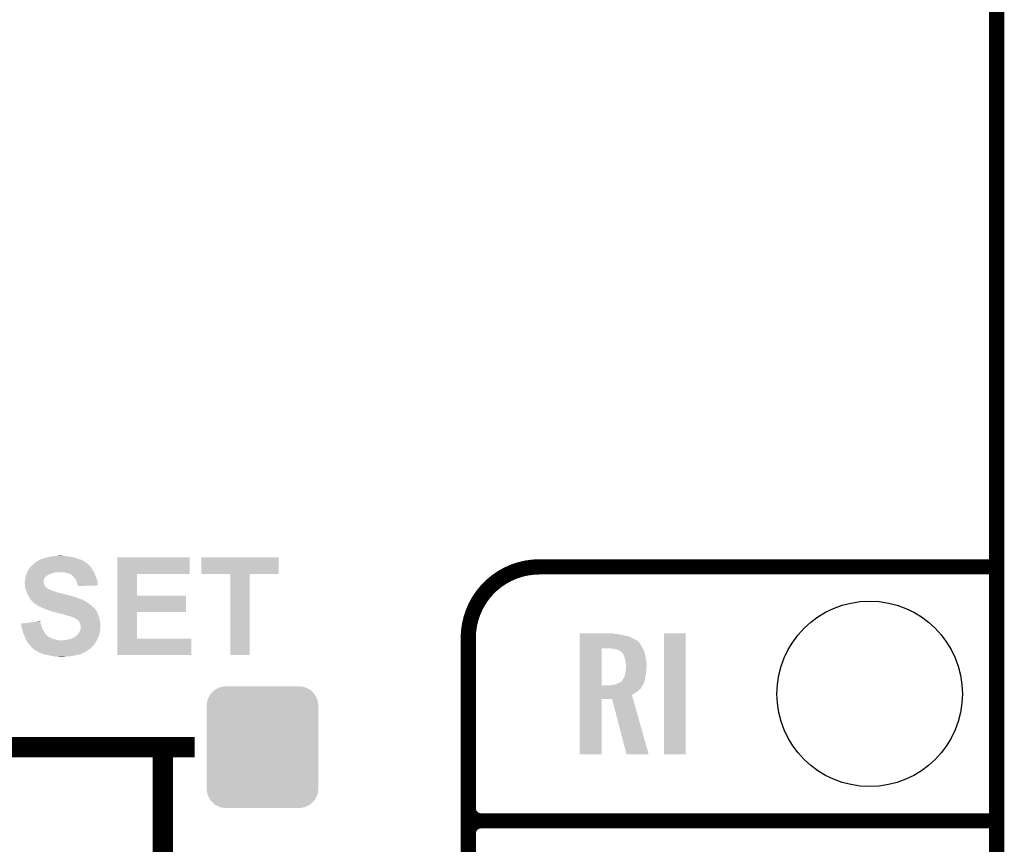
# Model space of a CAD drawing. Extents: x -1.3 to 24.2, y -3.9 to 55.4.
# Tile 24 of 30: x 14.4 to 24.2, y 16.3 to 24.5. Entities that reach past the tile are written whole.
import ezdxf

# ---------------------------------------------------------------- set-up
doc = ezdxf.new("R2010")
doc.units = 0
doc.layers.get('0').update_dxf_attribs({"linetype": 'CONTINUOUS'})
for name, color, linetype in [('NB_IOT_7_CLICK_V102_GKO', 9, 'CONTINUOUS'), ('NB_IOT_7_CLICK_V102_GTO', 11, 'CONTINUOUS'), ('NB_IOT_7_CLICK_V102_GTS', 8, 'CONTINUOUS')]:
    doc.layers.add(name, color=color, linetype=linetype)

# ---------------------------------------------------------------- blocks, each defined once
blk = doc.blocks.new('CUSTOM_184')
for points in [[(-0.47121, 0.576274), (-0.427362, 0.599506), (0.474182, 0.576274), (0.424052, 0.599506)], [(-0.427362, 0.599506), (-0.408956, 0.602522), (0.424052, 0.599506), (0.417544, 0.602522)], [(-0.408956, 0.602522), (-0.36576, 0.6096), (0.417544, 0.602522), (0.36576, 0.6096)], [(-0.547174, 0.478162), (-0.525474, 0.524982), (0.548706, 0.478162), (0.5239, 0.524982)], [(-0.525474, 0.524982), (-0.517566, 0.533322), (0.5239, 0.524982), (0.51948, 0.533322)], [(-0.517566, 0.533322), (-0.482522, 0.57028), (0.51948, 0.533322), (0.480504, 0.57028)], [(-0.482522, 0.57028), (-0.47121, 0.576274), (0.480504, 0.57028), (0.474182, 0.576274)], [(-0.5588, 0.41656), (-0.551722, 0.468344), (0.5588, 0.41656), (0.550316, 0.468344)], [(-0.5588, -0.41656), (-0.5588, 0.41656), (0.5588, -0.41656), (0.5588, 0.41656)], [(-0.551722, 0.468344), (-0.547174, 0.478162), (0.550316, 0.468344), (0.548706, 0.478162)], [(-0.550314, -0.468344), (-0.5588, -0.41656), (0.551722, -0.468344), (0.5588, -0.41656)], [(-0.548706, -0.478162), (-0.550314, -0.468344), (0.547172, -0.478162), (0.551722, -0.468344)], [(-0.523898, -0.524982), (-0.548706, -0.478162), (0.525474, -0.524982), (0.547172, -0.478162)], [(-0.51948, -0.533322), (-0.523898, -0.524982), (0.517564, -0.533322), (0.525474, -0.524982)], [(-0.480502, -0.57028), (-0.51948, -0.533322), (0.482522, -0.57028), (0.517564, -0.533322)], [(-0.474182, -0.576274), (-0.480502, -0.57028), (0.471208, -0.576274), (0.482522, -0.57028)], [(-0.42405, -0.599506), (-0.474182, -0.576274), (0.427362, -0.599506), (0.471208, -0.576274)], [(-0.417544, -0.602522), (-0.42405, -0.599506), (0.408954, -0.602522), (0.427362, -0.599506)], [(-0.36576, -0.6096), (-0.417544, -0.602522), (0.36576, -0.6096), (0.408954, -0.602522)]]:
    blk.add_solid(points)
blk = doc.blocks.new('ROUND_55')
blk.add_circle((0, 0), 0.9271)

msp = doc.modelspace()

# ---------------------------------------------------------------- linework, layer by layer
at = {"layer": 'NB_IOT_7_CLICK_V102_GKO', "const_width": 0.1524}
msp.add_lwpolyline([(24.13, -1.27), (24.13, 53.086)], dxfattribs=at)
at = {"layer": 'NB_IOT_7_CLICK_V102_GTO', "const_width": 0.1524}
for points in [[(19.558, 19.05, 0.4142136), (18.8468, 18.3388)], [(18.8468, 16.637, 0.4142136), (18.9738, 16.51)], [(18.9738, 16.51, 0.4142136), (18.8468, 16.383)], [(18.9738, 16.51, 0.4142136), (18.8468, 16.383)]]:
    msp.add_lwpolyline(points, format="xyb", dxfattribs=at)
at = {"layer": 'NB_IOT_7_CLICK_V102_GTO'}
for points, const_width in [([(19.558, 19.05), (24.13, 19.05)], 0.1524), ([(18.8468, -0.5588), (18.8468, 18.3388)], 0.1524), ([(13.36802, 17.2466), (16.11122, 17.2466)], 0.2032), ([(15.79372, 15.6337), (15.79372, 17.2466)], 0.2032), ([(18.9738, 16.51), (24.13, 16.51)], 0.1524), ([(18.9738, 16.51), (24.13, 16.51)], 0.1524), ([(18.8468, 14.097), (18.8468, 16.383)], 0.1524)]:
    msp.add_lwpolyline(points, dxfattribs=dict(at, const_width=const_width))
for points in [[(14.521182, 19.095722), (14.54658, 19.11096), (15.020032, 19.095722), (14.995652, 19.11096)], [(14.54658, 19.11096), (14.560548, 19.118578), (14.995652, 19.11096), (14.983462, 19.118578)], [(14.560548, 19.118578), (14.574526, 19.1262), (14.983462, 19.118578), (14.960598, 19.1262)], [(14.574526, 19.1262), (14.579606, 19.126206), (14.960598, 19.1262), (14.96058, 19.126206)], [(14.579606, 19.126206), (14.582144, 19.12874), (14.96058, 19.126206), (14.952978, 19.12874)], [(14.582144, 19.12874), (14.605002, 19.13636), (14.952978, 19.12874), (14.930118, 19.13636)], [(14.605002, 19.13636), (14.617702, 19.138902), (14.930118, 19.13636), (14.922492, 19.138902)], [(14.617702, 19.138902), (14.624048, 19.14144), (14.922492, 19.138902), (14.914878, 19.14144)], [(14.624048, 19.14144), (14.630402, 19.14398), (14.914878, 19.14144), (14.904084, 19.14398)], [(14.630402, 19.14398), (14.65834, 19.14906), (14.904084, 19.14398), (14.882496, 19.14906)], [(14.65834, 19.14906), (14.6685, 19.1516), (14.882496, 19.14906), (14.8717, 19.1516)], [(14.6685, 19.1516), (14.67866, 19.15414), (14.8717, 19.1516), (14.84884, 19.15414)], [(14.67866, 19.15414), (14.688822, 19.15668), (14.84884, 19.15414), (14.83106, 19.15668)], [(14.688822, 19.15668), (14.72692, 19.15922), (14.83106, 19.15668), (14.81328, 19.15922)], [(14.72692, 19.15922), (14.767558, 19.16176), (14.798042, 19.15922), (14.785342, 19.16176)], [(15.336538, 18.97888), (15.33654, 19.143958), (16.060398, 18.97888), (16.06042, 19.143958)], [(15.33654, 19.143958), (15.336542, 19.14398), (16.06042, 19.143958), (15.336542, 19.14398)], [(16.17726, 18.978902), (16.17728, 19.143958), (16.951938, 18.978902), (16.95196, 19.143958)], [(16.17728, 19.143958), (16.177282, 19.14398), (16.95196, 19.143958), (16.177282, 19.14398)], [(14.43685, 18.99666), (14.4399, 19.004282), (15.104534, 18.99666), (15.099454, 19.004282)], [(14.4399, 19.004282), (14.441308, 19.006818), (15.099454, 19.004282), (15.097762, 19.006818)], [(14.441308, 19.006818), (14.449772, 19.022058), (15.097762, 19.006818), (15.090142, 19.022058)], [(14.449772, 19.022058), (14.4526, 19.027146), (15.090142, 19.022058), (15.086072, 19.027146)], [(14.4526, 19.027146), (14.452622, 19.02968), (15.086072, 19.027146), (15.084046, 19.02968)], [(14.452622, 19.02968), (14.455144, 19.029688), (15.084046, 19.02968), (15.084038, 19.029688)], [(14.455144, 19.029688), (14.458948, 19.03476), (15.084038, 19.029688), (15.07998, 19.03476)], [(14.458948, 19.03476), (14.468474, 19.047458), (15.07998, 19.03476), (15.072362, 19.047458)], [(14.468474, 19.047458), (14.470382, 19.05), (15.072362, 19.047458), (15.070456, 19.05)], [(14.470382, 19.05), (14.478, 19.057618), (15.070456, 19.05), (15.06474, 19.057618)], [(14.478, 19.057618), (14.50086, 19.080478), (15.06474, 19.057618), (15.041882, 19.080478)], [(14.50086, 19.080478), (14.500862, 19.08048), (15.041882, 19.080478), (15.04188, 19.08048)], [(14.500862, 19.08048), (14.517792, 19.09318), (15.04188, 19.08048), (15.024098, 19.09318)], [(14.517792, 19.09318), (14.521182, 19.095722), (15.024098, 19.09318), (15.020032, 19.095722)], [(14.41196, 18.900142), (14.414498, 18.915378), (14.602462, 18.900142), (14.60246, 18.915378)], [(14.414498, 18.915378), (14.4145, 18.91538), (14.60246, 18.915378), (14.60246, 18.91538)], [(14.4145, 18.91538), (14.41595, 18.925538), (14.60246, 18.91538), (14.605, 18.925538)], [(14.41595, 18.925538), (14.41704, 18.93316), (14.605, 18.925538), (14.608048, 18.93316)], [(14.41704, 18.93316), (14.418308, 18.938236), (14.608048, 18.93316), (14.61008, 18.938236)], [(14.418308, 18.938236), (14.420214, 18.945858), (14.61008, 18.938236), (14.617698, 18.945858)], [(14.420214, 18.945858), (14.422118, 18.953476), (14.617698, 18.945858), (14.62278, 18.953476)], [(14.422118, 18.953476), (14.42212, 18.953478), (14.62278, 18.953476), (14.622782, 18.953478)], [(14.42212, 18.953478), (14.42288, 18.956018), (14.622782, 18.953478), (14.627856, 18.956018)], [(14.42288, 18.956018), (14.424404, 18.961098), (14.627856, 18.956018), (14.632938, 18.961098)], [(14.424404, 18.961098), (14.428212, 18.973798), (14.632938, 18.961098), (14.653258, 18.973798)], [(14.428212, 18.973798), (14.429738, 18.97888), (14.653258, 18.973798), (14.666806, 18.97888)], [(14.429738, 18.97888), (14.430754, 18.98142), (14.666806, 18.97888), (14.67358, 18.98142)], [(14.430754, 18.98142), (14.433802, 18.98904), (14.67358, 18.98142), (14.696442, 18.98904)], [(14.433802, 18.98904), (14.435834, 18.99412), (14.696442, 18.98904), (14.71676, 18.99412)], [(14.435834, 18.99412), (14.43685, 18.99666), (14.71676, 18.99412), (14.73454, 18.99666)], [(14.8209, 18.99158), (14.795498, 18.99666), (15.10792, 18.99158), (15.104534, 18.99666)], [(14.84122, 18.9865), (14.8209, 18.99158), (15.110098, 18.9865), (15.10792, 18.99158)], [(14.859, 18.981422), (14.84122, 18.9865), (15.112274, 18.981422), (15.110098, 18.9865)], [(14.8717, 18.97634), (14.859, 18.981422), (15.114452, 18.97634), (15.112274, 18.981422)], [(14.875088, 18.9738), (14.8717, 18.97634), (15.11554, 18.9738), (15.114452, 18.97634)], [(14.88186, 18.968722), (14.875088, 18.9738), (15.117446, 18.968722), (15.11554, 18.9738)], [(14.886936, 18.966182), (14.88186, 18.968722), (15.118398, 18.966182), (15.117446, 18.968722)], [(14.902178, 18.950942), (14.886936, 18.966182), (15.124112, 18.950942), (15.118398, 18.966182)], [(14.91488, 18.933162), (14.902178, 18.950942), (15.13078, 18.933162), (15.124112, 18.950942)], [(14.914884, 18.933158), (14.91488, 18.933162), (15.13078, 18.933158), (15.13078, 18.933162)], [(14.92504, 18.915382), (14.914884, 18.933158), (15.135226, 18.915382), (15.13078, 18.933158)], [(14.92613, 18.91284), (14.92504, 18.915382), (15.13586, 18.91284), (15.135226, 18.915382)], [(14.93266, 18.897598), (14.92613, 18.91284), (15.139248, 18.897598), (15.13586, 18.91284)], [(15.336532, 18.76298), (15.336538, 18.978858), (15.534662, 18.76298), (15.53464, 18.978858)], [(15.336538, 18.978858), (15.336538, 18.97888), (15.53464, 18.978858), (16.060398, 18.97888)], [(16.466798, 18.97888), (16.17726, 18.978902), (16.951938, 18.97888), (16.951938, 18.978902)], [(16.4668, 18.978858), (16.466798, 18.97888), (16.6624, 18.978858), (16.951938, 18.97888)], [(16.46682, 18.168642), (16.4668, 18.978858), (16.662378, 18.168642), (16.6624, 18.978858)], [(14.41196, 18.887442), (14.41196, 18.900142), (14.602462, 18.887442), (14.602462, 18.900142)], [(14.411962, 18.887438), (14.41196, 18.887442), (14.602462, 18.887438), (14.602462, 18.887442)], [(14.412914, 18.87982), (14.411962, 18.887438), (14.604998, 18.87982), (14.602462, 18.887438)], [(14.414184, 18.869656), (14.412914, 18.87982), (14.607542, 18.869656), (14.604998, 18.87982)], [(14.4145, 18.86712), (14.414184, 18.869656), (14.609234, 18.86712), (14.607542, 18.869656)], [(14.415066, 18.86204), (14.4145, 18.86712), (14.61262, 18.86204), (14.609234, 18.86712)], [(14.416194, 18.85188), (14.415066, 18.86204), (14.620242, 18.85188), (14.61262, 18.86204)], [(14.41704, 18.84426), (14.416194, 18.85188), (14.627858, 18.84426), (14.620242, 18.85188)], [(14.417404, 18.841714), (14.41704, 18.84426), (14.6304, 18.841714), (14.627858, 18.84426)], [(14.417768, 18.839176), (14.417404, 18.841714), (14.630416, 18.839176), (14.6304, 18.841714)], [(14.41813, 18.836636), (14.417768, 18.839176), (14.638022, 18.836636), (14.630416, 18.839176)], [(14.418856, 18.831558), (14.41813, 18.836636), (14.643104, 18.831558), (14.638022, 18.836636)], [(14.419218, 18.82902), (14.418856, 18.831558), (14.648182, 18.82902), (14.643104, 18.831558)], [(14.41958, 18.826484), (14.419218, 18.82902), (14.65579, 18.826484), (14.648182, 18.82902)], [(14.419582, 18.82648), (14.41958, 18.826484), (14.6558, 18.82648), (14.65579, 18.826484)], [(14.423936, 18.81632), (14.419582, 18.82648), (14.67612, 18.81632), (14.6558, 18.82648)], [(14.426114, 18.811238), (14.423936, 18.81632), (14.68882, 18.811238), (14.67612, 18.81632)], [(14.4272, 18.8087), (14.426114, 18.811238), (14.697708, 18.8087), (14.68882, 18.811238)], [(14.428178, 18.80616), (14.4272, 18.8087), (14.7066, 18.80616), (14.697708, 18.8087)], [(14.430132, 18.80108), (14.428178, 18.80616), (14.721838, 18.80108), (14.7066, 18.80616)], [(14.9352, 18.889978), (14.93266, 18.897598), (15.14094, 18.889978), (15.139248, 18.897598)], [(14.937738, 18.88236), (14.9352, 18.889978), (15.140932, 18.88236), (15.14094, 18.889978)], [(14.94028, 18.86966), (14.937738, 18.88236), (15.140922, 18.86966), (15.140932, 18.88236)], [(14.941552, 18.86458), (14.94028, 18.86966), (15.140918, 18.86458), (15.140922, 18.86966)], [(14.94282, 18.859502), (14.941552, 18.86458), (15.008522, 18.859502), (15.140918, 18.86458)], [(14.94282, 18.856982), (14.94282, 18.859502), (14.94282, 18.856982), (15.008522, 18.859502)], [(14.433062, 18.79346), (14.430132, 18.80108), (14.739622, 18.79346), (14.721838, 18.80108)], [(14.43697, 18.7833), (14.433062, 18.79346), (14.785338, 18.7833), (14.739622, 18.79346)], [(14.4399, 18.77568), (14.43697, 18.7833), (14.810742, 18.77568), (14.785338, 18.7833)], [(14.4399, 18.775678), (14.4399, 18.77568), (14.815822, 18.775678), (14.810742, 18.77568)], [(14.44138, 18.773142), (14.4399, 18.775678), (14.82344, 18.773142), (14.815822, 18.775678)], [(14.442864, 18.7706), (14.44138, 18.773142), (14.8336, 18.7706), (14.82344, 18.773142)], [(14.444346, 18.768058), (14.442864, 18.7706), (14.846302, 18.768058), (14.8336, 18.7706)], [(14.447308, 18.76298), (14.444346, 18.768058), (14.859002, 18.76298), (14.846302, 18.768058)], [(14.448792, 18.760438), (14.447308, 18.76298), (14.874242, 18.760438), (14.859002, 18.76298)], [(14.451754, 18.75536), (14.448792, 18.760438), (14.88948, 18.75536), (14.874242, 18.760438)], [(14.45768, 18.745202), (14.451754, 18.75536), (14.92504, 18.745202), (14.88948, 18.75536)], [(14.45768, 18.7452), (14.45768, 18.745202), (14.925046, 18.7452), (14.92504, 18.745202)], [(14.465298, 18.732502), (14.45768, 18.7452), (14.958056, 18.732502), (14.925046, 18.7452)], [(14.4653, 18.7325), (14.465298, 18.732502), (14.95806, 18.7325), (14.958056, 18.732502)], [(14.474826, 18.7198), (14.4653, 18.7325), (14.993622, 18.7198), (14.95806, 18.7325)], [(14.48054, 18.712182), (14.474826, 18.7198), (15.006318, 18.712182), (14.993622, 18.7198)], [(14.480542, 18.71218), (14.48054, 18.712182), (15.00632, 18.71218), (15.006318, 18.712182)], [(14.485626, 18.707096), (14.480542, 18.71218), (15.021562, 18.707096), (15.00632, 18.71218)], [(14.48816, 18.70456), (14.485626, 18.707096), (15.0241, 18.70456), (15.021562, 18.707096)], [(14.493238, 18.69948), (14.48816, 18.70456), (15.03172, 18.69948), (15.0241, 18.70456)], [(15.336528, 18.59788), (15.336532, 18.762958), (16.024838, 18.59788), (16.02486, 18.762958)], [(15.336532, 18.762958), (15.336532, 18.76298), (16.02486, 18.762958), (15.534662, 18.76298)], [(14.495778, 18.694406), (14.493238, 18.69948), (15.038064, 18.694406), (15.03172, 18.69948)], [(14.500846, 18.691866), (14.495778, 18.694406), (15.041238, 18.691866), (15.038064, 18.694406)], [(14.50086, 18.689332), (14.500846, 18.691866), (15.044406, 18.689332), (15.041238, 18.691866)], [(14.50088, 18.68932), (14.50086, 18.689332), (15.04442, 18.68932), (15.044406, 18.689332)], [(14.513562, 18.6817), (14.50088, 18.68932), (15.055852, 18.6817), (15.04442, 18.68932)], [(14.517372, 18.67916), (14.513562, 18.6817), (15.059662, 18.67916), (15.055852, 18.6817)], [(14.544038, 18.661382), (14.517372, 18.67916), (15.080404, 18.661382), (15.059662, 18.67916)], [(14.56436, 18.65122), (14.544038, 18.661382), (15.09226, 18.65122), (15.080404, 18.661382)], [(14.56986, 18.648682), (14.56436, 18.65122), (15.09522, 18.648682), (15.09226, 18.65122)], [(14.59738, 18.63598), (14.56986, 18.648682), (15.107922, 18.63598), (15.09522, 18.648682)], [(14.61643, 18.62836), (14.59738, 18.63598), (15.11554, 18.62836), (15.107922, 18.63598)], [(14.635478, 18.62074), (14.61643, 18.62836), (15.12062, 18.62074), (15.11554, 18.62836)], [(14.65326, 18.61566), (14.635478, 18.62074), (15.124006, 18.61566), (15.12062, 18.62074)], [(14.683742, 18.6055), (14.65326, 18.61566), (15.130778, 18.6055), (15.124006, 18.61566)], [(14.683754, 18.605496), (14.683742, 18.6055), (15.13078, 18.605496), (15.130778, 18.6055)], [(14.690108, 18.602954), (14.683754, 18.605496), (15.130784, 18.602954), (15.13078, 18.605496)], [(14.696438, 18.600422), (14.690108, 18.602954), (15.132474, 18.600422), (15.130784, 18.602954)], [(14.7066, 18.597878), (14.696438, 18.600422), (15.13417, 18.597878), (15.132474, 18.600422)], [(14.714218, 18.595342), (14.7066, 18.597878), (15.13586, 18.595342), (15.13417, 18.597878)], [(14.721836, 18.59534), (14.714218, 18.595342), (15.135862, 18.59534), (15.13586, 18.595342)], [(14.744702, 18.58772), (14.721836, 18.59534), (15.140434, 18.58772), (15.135862, 18.59534)], [(14.76502, 18.58264), (14.744702, 18.58772), (15.143482, 18.58264), (15.140434, 18.58772)], [(14.765034, 18.582638), (14.76502, 18.58264), (15.143482, 18.582638), (15.143482, 18.58264)], [(14.782798, 18.5801), (14.765034, 18.582638), (15.144118, 18.5801), (15.143482, 18.582638)], [(14.80058, 18.575022), (14.782798, 18.5801), (15.145386, 18.575022), (15.144118, 18.5801)], [(14.813278, 18.569942), (14.80058, 18.575022), (15.146656, 18.569942), (15.145386, 18.575022)], [(14.825978, 18.5674), (14.813278, 18.569942), (15.147292, 18.5674), (15.146656, 18.569942)], [(14.838678, 18.562322), (14.825978, 18.5674), (15.148562, 18.562322), (15.147292, 18.5674)], [(14.838694, 18.562318), (14.838678, 18.562322), (15.148562, 18.562318), (15.148562, 18.562322)], [(14.848838, 18.55978), (14.838694, 18.562318), (15.149514, 18.55978), (15.148562, 18.562318)], [(14.864082, 18.55724), (14.856456, 18.55978), (15.150466, 18.55724), (15.149514, 18.55978)], [(14.874234, 18.554702), (14.864082, 18.55724), (15.151418, 18.554702), (15.150466, 18.55724)], [(14.879318, 18.549624), (14.874234, 18.554702), (15.153322, 18.549624), (15.151418, 18.554702)], [(14.899638, 18.544542), (14.879318, 18.549624), (15.155226, 18.544542), (15.153322, 18.549624)], [(14.903872, 18.542002), (14.899638, 18.544542), (15.156178, 18.542002), (15.155226, 18.544542)], [(14.925038, 18.529302), (14.903872, 18.542002), (15.159644, 18.529302), (15.156178, 18.542002)], [(14.9352, 18.52168), (14.925038, 18.529302), (15.161722, 18.52168), (15.159644, 18.529302)], [(14.942818, 18.516602), (14.9352, 18.52168), (15.163108, 18.516602), (15.161722, 18.52168)], [(14.947894, 18.514062), (14.942818, 18.516602), (15.1638, 18.514062), (15.163108, 18.516602)], [(14.947896, 18.51406), (14.947894, 18.514062), (15.1638, 18.51406), (15.1638, 18.514062)], [(14.95044, 18.508982), (14.947896, 18.51406), (15.164648, 18.508982), (15.1638, 18.51406)], [(14.958058, 18.49882), (14.95044, 18.508982), (15.16634, 18.49882), (15.164648, 18.508982)], [(15.336522, 18.33118), (15.336528, 18.597858), (15.534662, 18.33118), (15.53464, 18.597858)], [(15.336528, 18.597858), (15.336528, 18.59788), (15.53464, 18.597858), (16.024838, 18.59788)], [(14.37642, 18.48358), (14.424058, 18.488656), (14.571618, 18.48358), (14.569442, 18.488656)], [(14.377566, 18.470878), (14.37642, 18.48358), (14.57706, 18.470878), (14.571618, 18.48358)], [(14.37894, 18.455642), (14.377566, 18.470878), (14.580872, 18.455642), (14.57706, 18.470878)], [(14.380328, 18.450558), (14.37894, 18.455642), (14.582142, 18.450558), (14.580872, 18.455642)], [(14.387256, 18.425158), (14.380328, 18.450558), (14.5923, 18.425158), (14.582142, 18.450558)], [(14.394182, 18.39976), (14.387256, 18.425158), (14.606412, 18.39976), (14.5923, 18.425158)], [(14.424058, 18.488656), (14.519392, 18.498814), (14.569442, 18.488656), (14.56944, 18.498814)], [(14.519392, 18.498814), (14.54323, 18.501354), (14.56944, 18.498814), (14.566906, 18.501354)], [(14.54323, 18.501354), (14.5669, 18.503876), (14.566906, 18.501354), (14.5669, 18.503876)], [(14.96314, 18.488662), (14.958058, 18.49882), (15.168034, 18.488662), (15.16634, 18.49882)], [(14.958424, 18.399762), (14.965682, 18.412462), (15.1638, 18.399762), (15.165386, 18.412462)], [(14.964412, 18.483578), (14.96314, 18.488662), (15.16888, 18.483578), (15.168034, 18.488662)], [(14.965682, 18.4785), (14.964412, 18.483578), (15.16888, 18.4785), (15.16888, 18.483578)], [(14.970758, 18.463262), (14.965682, 18.4785), (15.16888, 18.463262), (15.16888, 18.4785)], [(14.965682, 18.412462), (14.967856, 18.420078), (15.165386, 18.412462), (15.16634, 18.420078)], [(14.967856, 18.420078), (14.970758, 18.430238), (15.16634, 18.420078), (15.16888, 18.430238)], [(14.97076, 18.430242), (14.970758, 18.463262), (15.16888, 18.430242), (15.16888, 18.463262)], [(14.970758, 18.430238), (14.97076, 18.430242), (15.16888, 18.430238), (15.16888, 18.430242)], [(14.400954, 18.37944), (14.394182, 18.39976), (14.617702, 18.37944), (14.606412, 18.39976)], [(14.4018, 18.3769), (14.400954, 18.37944), (14.620242, 18.3769), (14.617702, 18.37944)], [(14.408574, 18.361658), (14.4018, 18.3769), (14.635484, 18.361658), (14.620242, 18.3769)], [(14.409704, 18.359118), (14.408574, 18.361658), (14.64056, 18.359118), (14.635484, 18.361658)], [(14.41196, 18.354038), (14.409704, 18.359118), (14.645642, 18.354038), (14.64056, 18.359118)], [(14.4145, 18.34642), (14.41196, 18.354038), (14.65834, 18.34642), (14.645642, 18.354038)], [(14.417042, 18.3388), (14.4145, 18.34642), (14.67358, 18.3388), (14.65834, 18.34642)], [(14.41958, 18.331182), (14.417042, 18.3388), (14.690722, 18.331182), (14.67358, 18.3388)], [(14.421034, 18.32864), (14.41958, 18.331182), (14.696442, 18.32864), (14.690722, 18.331182)], [(14.423936, 18.32356), (14.421034, 18.32864), (14.7193, 18.32356), (14.696442, 18.32864)], [(14.42829, 18.31594), (14.423936, 18.32356), (14.747242, 18.31594), (14.7193, 18.32356)], [(14.429742, 18.313398), (14.42829, 18.31594), (15.131702, 18.313398), (15.133088, 18.31594)], [(14.443292, 18.293074), (14.429742, 18.313398), (15.12062, 18.293074), (15.131702, 18.313398)], [(14.7955, 18.31594), (14.81328, 18.31848), (15.133088, 18.31594), (15.134474, 18.31848)], [(14.81328, 18.31848), (14.833598, 18.32102), (15.134474, 18.31848), (15.13586, 18.32102)], [(14.833598, 18.32102), (14.879322, 18.331182), (15.13586, 18.32102), (15.140478, 18.331182)], [(14.879322, 18.331182), (14.90218, 18.341342), (15.140478, 18.331182), (15.145096, 18.341342)], [(14.90218, 18.341342), (14.914368, 18.34896), (15.145096, 18.341342), (15.14856, 18.34896)], [(14.914368, 18.34896), (14.922502, 18.354042), (15.14856, 18.34896), (15.150592, 18.354042)], [(14.922502, 18.354042), (14.937742, 18.369282), (15.150592, 18.354042), (15.156686, 18.369282)], [(14.937742, 18.369282), (14.941802, 18.374358), (15.156686, 18.369282), (15.158718, 18.374358)], [(14.941802, 18.374358), (14.947902, 18.381982), (15.158718, 18.374358), (15.160242, 18.381982)], [(14.947902, 18.381982), (14.95552, 18.39468), (15.160242, 18.381982), (15.162782, 18.39468)], [(14.95552, 18.39468), (14.958424, 18.399762), (15.162782, 18.39468), (15.1638, 18.399762)], [(15.33652, 18.168642), (15.336522, 18.331158), (16.078178, 18.168642), (16.0782, 18.331158)], [(15.336522, 18.331158), (15.336522, 18.33118), (16.0782, 18.331158), (15.534662, 18.33118)], [(19.95934, 18.38198), (19.959342, 18.38452), (20.29968, 18.38198), (20.2819, 18.38452)], [(19.95934, 18.37944), (19.95934, 18.38198), (20.31746, 18.37944), (20.29968, 18.38198)], [(19.95934, 18.37436), (19.95934, 18.37944), (20.36064, 18.37436), (20.31746, 18.37944)], [(19.95934, 18.3642), (19.95934, 18.37436), (20.40382, 18.3642), (20.36064, 18.37436)], [(19.95934, 18.354038), (19.95934, 18.3642), (20.452082, 18.354038), (20.40382, 18.3642)], [(19.95934, 18.33372), (19.95934, 18.354038), (20.495258, 18.33372), (20.452082, 18.354038)], [(19.95934, 18.31086), (19.95934, 18.33372), (20.5359, 18.31086), (20.495258, 18.33372)], [(19.95934, 18.308318), (19.95934, 18.31086), (20.54098, 18.308318), (20.5359, 18.31086)], [(20.8026, 17.175502), (20.80262, 18.384498), (21.021018, 17.175502), (21.02104, 18.384498)], [(20.80262, 18.384498), (20.802622, 18.38452), (21.02104, 18.384498), (20.802622, 18.38452)], [(14.444982, 18.29054), (14.443292, 18.293074), (15.120598, 18.29054), (15.12062, 18.293074)], [(14.44499, 18.290526), (14.444982, 18.29054), (15.118074, 18.290526), (15.120598, 18.29054)], [(14.45006, 18.28292), (14.44499, 18.290526), (15.11427, 18.28292), (15.118074, 18.290526)], [(14.452092, 18.28038), (14.45006, 18.28292), (15.113, 18.28038), (15.11427, 18.28292)], [(14.46022, 18.27022), (14.452092, 18.28038), (15.104872, 18.27022), (15.113, 18.28038)], [(14.462126, 18.26768), (14.46022, 18.27022), (15.10284, 18.26768), (15.104872, 18.27022)], [(14.46784, 18.260062), (14.462126, 18.26768), (15.095222, 18.260062), (15.10284, 18.26768)], [(14.477998, 18.249902), (14.46784, 18.260062), (15.085062, 18.249902), (15.095222, 18.260062)], [(14.48308, 18.24228), (14.477998, 18.249902), (15.07744, 18.24228), (15.085062, 18.249902)], [(14.490694, 18.234666), (14.48308, 18.24228), (15.069826, 18.234666), (15.07744, 18.24228)], [(14.493234, 18.23466), (14.490694, 18.234666), (15.06982, 18.23466), (15.069826, 18.234666)], [(14.51356, 18.21688), (14.493234, 18.23466), (15.044418, 18.21688), (15.06982, 18.23466)], [(14.53388, 18.20672), (14.51356, 18.21688), (15.029904, 18.20672), (15.044418, 18.21688)], [(19.959332, 17.866382), (19.959338, 18.23466), (20.1803, 17.866382), (20.180322, 18.23466)], [(19.959338, 18.25244), (19.95934, 18.277838), (20.58162, 18.25244), (20.566382, 18.277838)], [(19.959338, 18.23466), (19.959338, 18.25244), (20.591194, 18.23466), (20.58162, 18.25244)], [(19.95934, 18.298158), (19.95934, 18.308318), (20.55114, 18.298158), (20.54098, 18.308318)], [(19.95934, 18.277838), (19.95934, 18.298158), (20.566382, 18.277838), (20.55114, 18.298158)], [(20.294602, 18.23212), (20.26412, 18.23466), (20.592562, 18.23212), (20.591194, 18.23466)], [(20.32, 18.227038), (20.294602, 18.23212), (20.595298, 18.227038), (20.592562, 18.23212)], [(20.342858, 18.21942), (20.32, 18.227038), (20.5994, 18.21942), (20.595298, 18.227038)], [(20.342864, 18.219418), (20.342858, 18.21942), (20.5994, 18.219418), (20.5994, 18.21942)], [(20.36064, 18.211798), (20.342864, 18.219418), (20.60194, 18.211798), (20.5994, 18.219418)], [(14.547596, 18.1991), (14.53388, 18.20672), (15.019018, 18.1991), (15.029904, 18.20672)], [(14.55674, 18.19402), (14.547596, 18.1991), (15.008856, 18.19402), (15.019018, 18.1991)], [(14.579602, 18.18386), (14.55674, 18.19402), (14.988536, 18.18386), (15.008856, 18.19402)], [(14.579622, 18.183854), (14.579602, 18.18386), (14.983454, 18.183854), (14.988536, 18.18386)], [(14.587224, 18.18132), (14.579622, 18.183854), (14.980916, 18.18132), (14.983454, 18.183854)], [(14.60246, 18.176242), (14.587224, 18.18132), (14.96568, 18.176242), (14.980916, 18.18132)], [(14.615166, 18.1737), (14.60246, 18.176242), (14.95552, 18.1737), (14.96568, 18.176242)], [(14.62786, 18.17116), (14.615166, 18.1737), (14.942824, 18.17116), (14.95552, 18.1737)], [(14.6393, 18.168618), (14.62786, 18.17116), (14.93012, 18.168618), (14.942824, 18.17116)], [(14.66215, 18.16354), (14.6393, 18.168618), (14.91488, 18.16354), (14.93012, 18.168618)], [(14.67358, 18.161), (14.66215, 18.16354), (14.89964, 18.161), (14.91488, 18.16354)], [(14.6939, 18.15592), (14.67358, 18.161), (14.86408, 18.15592), (14.89964, 18.161)], [(14.71422, 18.15338), (14.6939, 18.15592), (14.84376, 18.15338), (14.86408, 18.15592)], [(14.732, 18.15084), (14.71422, 18.15338), (14.82344, 18.15084), (14.84376, 18.15338)], [(14.759938, 18.1483), (14.747238, 18.15084), (14.777722, 18.1483), (14.82344, 18.15084)], [(16.078178, 18.16862), (15.33652, 18.168642), (16.078178, 18.16862), (16.078178, 18.168642)], [(16.662378, 18.16862), (16.46682, 18.168642), (16.662378, 18.16862), (16.662378, 18.168642)], [(20.38096, 18.196558), (20.36064, 18.211798), (20.60702, 18.196558), (20.60194, 18.211798)], [(20.388582, 18.188938), (20.38096, 18.196558), (20.60956, 18.188938), (20.60702, 18.196558)], [(20.39729, 18.173698), (20.388582, 18.188938), (20.61464, 18.173698), (20.60956, 18.188938)], [(20.39874, 18.171158), (20.39729, 18.173698), (20.61515, 18.171158), (20.61464, 18.173698)], [(20.4089, 18.148298), (20.39874, 18.171158), (20.619722, 18.148298), (20.61515, 18.171158)], [(20.41398, 18.12544), (20.4089, 18.148298), (20.624292, 18.12544), (20.619722, 18.148298)], [(20.414616, 18.1229), (20.41398, 18.12544), (20.6248, 18.1229), (20.624292, 18.12544)], [(20.41906, 18.105118), (20.414616, 18.1229), (20.628034, 18.105118), (20.6248, 18.1229)], [(20.42019, 18.094958), (20.41906, 18.105118), (20.62988, 18.094958), (20.628034, 18.105118)], [(20.4216, 18.08226), (20.42019, 18.094958), (20.62988, 18.08226), (20.62988, 18.094958)], [(20.42414, 18.067018), (20.4216, 18.08226), (20.62988, 18.067018), (20.62988, 18.08226)], [(20.4216, 18.013678), (20.422144, 18.0213), (20.626576, 18.013678), (20.62734, 18.0213)], [(20.422144, 18.0213), (20.423776, 18.04416), (20.62734, 18.0213), (20.62988, 18.04416)], [(20.423776, 18.04416), (20.42414, 18.04924), (20.62988, 18.04416), (20.62988, 18.04924)], [(20.42414, 18.04924), (20.42414, 18.067018), (20.62988, 18.04924), (20.62988, 18.067018)], [(20.386038, 17.912078), (20.391118, 17.919696), (20.61112, 17.912078), (20.612292, 17.919696)], [(20.391118, 17.919696), (20.39366, 17.92732), (20.612292, 17.919696), (20.613466, 17.92732)], [(20.39366, 17.92732), (20.398738, 17.93494), (20.613466, 17.92732), (20.61464, 17.93494)], [(20.398738, 17.93494), (20.403818, 17.942558), (20.61464, 17.93494), (20.616544, 17.942558)], [(20.403818, 17.942558), (20.411438, 17.962878), (20.616544, 17.942558), (20.621624, 17.962878)], [(20.411438, 17.962878), (20.412002, 17.96542), (20.621624, 17.962878), (20.62226, 17.96542)], [(20.412002, 17.96542), (20.41652, 17.98574), (20.62226, 17.96542), (20.623952, 17.98574)], [(20.41652, 17.98574), (20.418366, 17.9959), (20.623952, 17.98574), (20.6248, 17.9959)], [(20.418366, 17.9959), (20.4216, 18.013678), (20.6248, 17.9959), (20.626576, 18.013678)], [(19.95933, 17.833338), (19.959332, 17.851118), (20.571458, 17.833338), (20.581618, 17.851118)], [(19.95933, 17.8181), (19.95933, 17.833338), (20.55368, 17.8181), (20.571458, 17.833338)], [(19.959332, 17.86636), (19.959332, 17.866382), (20.266658, 17.86636), (20.1803, 17.866382)], [(19.959332, 17.86128), (19.959332, 17.86636), (20.589238, 17.86128), (20.591778, 17.86636)], [(19.959332, 17.851118), (19.959332, 17.86128), (20.581618, 17.851118), (20.589238, 17.86128)], [(20.266658, 17.86636), (20.2819, 17.8689), (20.591778, 17.86636), (20.593048, 17.8689)], [(20.2819, 17.8689), (20.299652, 17.871436), (20.593048, 17.8689), (20.594318, 17.871436)], [(20.299652, 17.871436), (20.29968, 17.87144), (20.594318, 17.871436), (20.59432, 17.87144)], [(20.29968, 17.87144), (20.312378, 17.87398), (20.59432, 17.87144), (20.596858, 17.87398)], [(20.312378, 17.87398), (20.325078, 17.87652), (20.596858, 17.87398), (20.598012, 17.87652)], [(20.325078, 17.87652), (20.3454, 17.88668), (20.598012, 17.87652), (20.60263, 17.88668)], [(20.3454, 17.88668), (20.365718, 17.8943), (20.60263, 17.88668), (20.606094, 17.8943)], [(20.365718, 17.8943), (20.374606, 17.901918), (20.606094, 17.8943), (20.609558, 17.901918)], [(20.374606, 17.901918), (20.3835, 17.90954), (20.609558, 17.901918), (20.61073, 17.90954)], [(20.3835, 17.90954), (20.386038, 17.912078), (20.61073, 17.90954), (20.61112, 17.912078)], [(19.95932, 17.175502), (19.95933, 17.729178), (20.180278, 17.175502), (20.1803, 17.729178)], [(19.95933, 17.80032), (19.95933, 17.8181), (20.53336, 17.80032), (20.55368, 17.8181)], [(19.95933, 17.785082), (19.95933, 17.80032), (20.510502, 17.785082), (20.53336, 17.80032)], [(19.95933, 17.769824), (19.95933, 17.785082), (20.482564, 17.769824), (20.510502, 17.785082)], [(19.95933, 17.7292), (19.95933, 17.769824), (20.494022, 17.7292), (20.482564, 17.769824)], [(19.95933, 17.729178), (19.95933, 17.7292), (20.1803, 17.729178), (20.284422, 17.7292)], [(20.429216, 17.175496), (20.284422, 17.7292), (20.650168, 17.175496), (20.494022, 17.7292)], [(20.180278, 17.17548), (19.95932, 17.175502), (20.180278, 17.17548), (20.180278, 17.175502)], [(20.650172, 17.17548), (20.429216, 17.175496), (20.650172, 17.17548), (20.650168, 17.175496)], [(21.021018, 17.17548), (20.8026, 17.175502), (21.021018, 17.17548), (21.021018, 17.175502)]]:
    msp.add_solid(points, dxfattribs=at)

# ---------------------------------------------------------------- block references
at = {"layer": 'NB_IOT_7_CLICK_V102_GTS'}
for name, p in [('ROUND_55', (22.86, 17.78)), ('CUSTOM_184', (16.7894, 17.2466))]:
    msp.add_blockref(name, p, dxfattribs=at)

doc.saveas('drawing.dxf')
